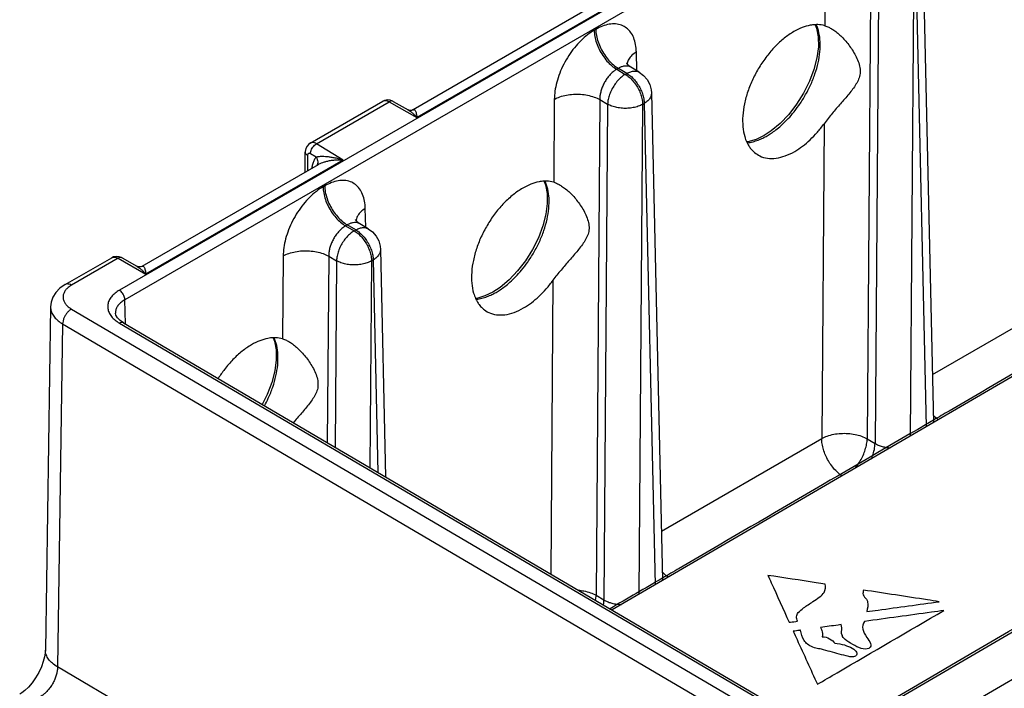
# Model space of a CAD drawing. Header units: inches. Extents: x 0 to 34, y 0 to 22.
# Tile 15 of 94: x 4.3 to 6.7, y 14.2 to 15.8. Entities that reach past the tile are written whole.
import ezdxf

# ---------------------------------------------------------------- set-up
doc = ezdxf.new("R2010")
doc.units = ezdxf.units.IN
doc.header["$LTSCALE"] = 1.87
doc.header["$MEASUREMENT"] = 0
doc.layers.get('0').update_dxf_attribs({"linetype": 'CONTINUOUS'})
doc.layers.add('DATUMCURVES', color=7, linetype='CONTINUOUS')

msp = doc.modelspace()

# ---------------------------------------------------------------- linework, layer by layer
at = {"color": 7, "linetype": 'CONTINUOUS'}
for p, q in [((9.7938, 18.1764), (4.568, 15.1591)), ((9.8072, 18.1533), (4.5814, 15.136)), ((9.8117, 16.744), (5.7633, 14.3836)), ((6.2922, 14.0729), (10.3473, 16.4372)), ((6.3904, 14.0152), (10.3465, 16.3218)), ((6.5164, 16.0171), (6.5432, 14.8383)), ((6.2807, 16.0016), (6.2792, 15.8005)), ((6.3909, 16.001), (6.382, 14.7987)), ((6.41, 15.9898), (6.4011, 14.7875)), ((6.4949, 15.9894), (6.4861, 14.805)), ((6.4988, 15.9917), (6.5253, 14.8279)), ((5.7075, 15.843), (5.2804, 15.5963)), ((5.7689, 15.8542), (5.2899, 15.5776)), ((5.7237, 15.7917), (5.7198, 15.7894)), ((5.8231, 15.6913), (5.8221, 15.7368)), ((5.7784, 15.697), (5.7744, 15.6948)), ((5.7744, 15.6948), (5.7952, 15.6825)), ((5.7992, 15.6848), (5.7784, 15.697)), ((5.8089, 15.6997), (5.8089, 15.6997)), ((5.8292, 15.6878), (5.8089, 15.6997)), ((5.7952, 15.6825), (5.7992, 15.6848)), ((5.623, 15.6219), (5.6215, 15.4208)), ((5.7333, 15.6214), (5.7244, 14.419)), ((5.7333, 15.6214), (5.7524, 15.6101)), ((5.8588, 15.6374), (5.8857, 14.455)), ((5.0309, 15.5158), (5.2071, 15.6175)), ((5.046, 15.5142), (5.2223, 15.616)), ((5.2223, 15.616), (5.2899, 15.5776)), ((5.2321, 15.6171), (5.2682, 15.5966)), ((5.7524, 15.6101), (5.7435, 14.4078)), ((5.8373, 15.6097), (5.8284, 14.4216)), ((5.8373, 15.6097), (5.8412, 15.612)), ((5.8412, 15.612), (5.8678, 14.4445)), ((6.2774, 15.5627), (6.2717, 14.7993)), ((5.1112, 15.4745), (5.046, 15.5142)), ((5.0189, 15.4453), (5.0189, 15.4939)), ((5.0245, 15.4859), (5.0245, 15.4486)), ((5.0452, 15.4815), (5.0315, 15.4899)), ((5.0499, 15.4633), (4.6228, 15.2166)), ((5.1112, 15.4745), (4.6323, 15.198)), ((5.0661, 15.412), (5.0622, 15.4097)), ((5.1655, 15.3116), (5.1645, 15.3572)), ((5.1208, 15.3173), (5.1168, 15.3151)), ((5.1168, 15.3151), (5.1376, 15.3028)), ((5.1416, 15.3051), (5.1208, 15.3173)), ((5.1513, 15.32), (5.1513, 15.32)), ((5.1716, 15.3081), (5.1513, 15.32)), ((5.1376, 15.3028), (5.1416, 15.3051)), ((4.5745, 15.2374), (4.5676, 15.2402)), ((4.9654, 15.2422), (4.9639, 15.0411)), ((5.0757, 15.2417), (5.0724, 14.7895)), ((5.0757, 15.2417), (5.0948, 15.2304)), ((5.2012, 15.2577), (5.2137, 14.7064)), ((4.4366, 15.1727), (4.5495, 15.2378)), ((4.5647, 15.2363), (4.4518, 15.1711)), ((4.5647, 15.2363), (4.6323, 15.198)), ((4.5745, 15.2374), (4.6106, 15.2169)), ((5.0948, 15.2304), (5.0915, 14.7782)), ((5.1797, 15.23), (5.1759, 14.7286)), ((5.1797, 15.23), (5.1836, 15.2323)), ((5.1836, 15.2323), (5.1953, 14.7172)), ((5.6198, 15.183), (5.6145, 14.471)), ((6.5406, 14.9545), (6.9293, 15.179)), ((4.5827, 15.0771), (4.5814, 15.136)), ((4.4011, 15.1188), (4.3886, 14.2862)), ((4.4518, 15.1134), (6.7629, 13.7557)), ((4.5585, 15.1035), (4.5585, 15.1035)), ((4.4304, 15.0772), (4.4179, 14.2453)), ((4.4304, 15.0772), (6.7415, 13.7195)), ((4.568, 15.0792), (6.7051, 13.8237)), ((4.5776, 15.0801), (4.5699, 15.0854)), ((4.5776, 15.0801), (6.7146, 13.8247)), ((5.883, 14.5748), (6.2717, 14.7993)), ((6.382, 14.7987), (6.4011, 14.7875)), ((5.7244, 14.419), (5.7435, 14.4078)), ((6.7165, 12.895), (4.4179, 14.2453))]:
    msp.add_line(p, q, dxfattribs=at)
for points in [[(6.2559, 15.8026), (6.2593, 15.7945), (6.2632, 15.7734), (6.2635, 15.7494), (6.26, 15.7228), (6.2528, 15.6946), (6.242, 15.6658), (6.2279, 15.6373), (6.2109, 15.6102), (6.1917, 15.5854), (6.1709, 15.5636), (6.1493, 15.5455), (6.1319, 15.5342)], [(5.8089, 15.6997), (5.8039, 15.7033), (5.8004, 15.7072), (5.7987, 15.7099), (5.7985, 15.7104)], [(5.8292, 15.6878), (5.8396, 15.68), (5.8483, 15.67), (5.8546, 15.6582), (5.8581, 15.6452), (5.8588, 15.6374)], [(5.2321, 15.6171), (5.2252, 15.6199), (5.2181, 15.6207), (5.2113, 15.6194), (5.2071, 15.6175)], [(5.2804, 15.5963), (5.2799, 15.5961), (5.2774, 15.5952), (5.2736, 15.595), (5.2698, 15.5959), (5.2682, 15.5966)], [(6.1319, 15.5342), (6.1125, 15.5247), (6.0928, 15.5188), (6.0903, 15.5187)], [(5.0309, 15.5158), (5.0276, 15.5135), (5.0233, 15.5087), (5.0203, 15.5027), (5.0189, 15.4957), (5.0189, 15.4939)], [(5.5983, 15.4229), (5.6017, 15.4148), (5.6056, 15.3937), (5.6059, 15.3697), (5.6024, 15.3431), (5.5952, 15.3149), (5.5844, 15.2861), (5.5703, 15.2576), (5.5533, 15.2305), (5.5341, 15.2057), (5.5133, 15.1839), (5.4916, 15.1658), (5.4743, 15.1545)], [(5.1513, 15.32), (5.1463, 15.3236), (5.1428, 15.3275), (5.1411, 15.3302), (5.1409, 15.3307)], [(5.1716, 15.3081), (5.182, 15.3003), (5.1907, 15.2903), (5.197, 15.2785), (5.2005, 15.2655), (5.2012, 15.2577)], [(4.5676, 15.2402), (4.5604, 15.241), (4.5537, 15.2397), (4.5495, 15.2378)], [(4.6228, 15.2166), (4.6223, 15.2164), (4.6198, 15.2155), (4.616, 15.2153), (4.6122, 15.2162), (4.6106, 15.2169)], [(4.4366, 15.1727), (4.4238, 15.1637), (4.4137, 15.1532), (4.4066, 15.1419), (4.4024, 15.1298), (4.4011, 15.1188)], [(5.4743, 15.1545), (5.4549, 15.145), (5.4351, 15.1391), (5.4327, 15.139)], [(4.5699, 15.0854), (4.5634, 15.0918), (4.5597, 15.0981), (4.5585, 15.1035)], [(4.9407, 15.0432), (4.9441, 15.0351), (4.948, 15.014), (4.9483, 14.99), (4.9448, 14.9634), (4.9376, 14.9352), (4.9268, 14.9064), (4.9147, 14.8821)], [(4.3886, 14.2862), (4.3882, 14.2795), (4.3866, 14.2699), (4.3834, 14.2583), (4.3787, 14.2453), (4.3723, 14.2319), (4.3646, 14.2188), (4.3561, 14.2068), (4.3473, 14.1964), (4.3388, 14.1881), (4.3315, 14.1823), (4.3262, 14.1788)]]:
    msp.add_lwpolyline(points, dxfattribs=at)
for points, knots in [([(5.7198, 15.7894), (5.7141, 15.7862), (5.7027, 15.7784), (5.6867, 15.7642), (5.6715, 15.7473), (5.6576, 15.7281), (5.6456, 15.7073), (5.6358, 15.6856), (5.6287, 15.6638), (5.6242, 15.6425), (5.6231, 15.6286), (5.623, 15.6219)], [0, 0, 0, 0, 0.097953, 0.204852, 0.318875, 0.437448, 0.557684, 0.676761, 0.791845, 0.900244, 1, 1, 1, 1]), ([(5.7198, 15.7894), (5.7198, 15.7845), (5.7209, 15.7741), (5.7251, 15.7586), (5.7316, 15.743), (5.7401, 15.7282), (5.7503, 15.7148), (5.7617, 15.7034), (5.7702, 15.6973), (5.7744, 15.6948)], [0, 0, 0, 0, 0.131483, 0.27408, 0.423864, 0.576128, 0.725913, 0.868514, 1, 1, 1, 1]), ([(5.8221, 15.7368), (5.822, 15.7429), (5.8209, 15.7545), (5.8164, 15.7708), (5.8089, 15.7847), (5.7987, 15.7954), (5.786, 15.8025), (5.7714, 15.8055), (5.7557, 15.8045), (5.7394, 15.7999), (5.7289, 15.7947), (5.7237, 15.7917)], [0, 0, 0, 0, 0.126176, 0.242918, 0.350383, 0.450816, 0.54869, 0.649374, 0.757125, 0.874008, 1, 1, 1, 1]), ([(5.7237, 15.7917), (5.7237, 15.7867), (5.7249, 15.7764), (5.729, 15.7608), (5.7355, 15.7453), (5.7441, 15.7304), (5.7543, 15.717), (5.7657, 15.7057), (5.7741, 15.6995), (5.7784, 15.697)], [0, 0, 0, 0, 0.131482, 0.274078, 0.423862, 0.576126, 0.725912, 0.868513, 1, 1, 1, 1]), ([(6.1393, 15.5335), (6.1427, 15.5355), (6.15, 15.54), (6.1613, 15.5482), (6.1739, 15.5586), (6.1875, 15.5717), (6.202, 15.5878), (6.2169, 15.6075), (6.2316, 15.6304), (6.2449, 15.656), (6.2557, 15.683), (6.2634, 15.7101), (6.2677, 15.7364), (6.2685, 15.761), (6.2656, 15.7832), (6.2612, 15.7968), (6.2583, 15.8028)], [0, 0, 0, 0, 0.037582, 0.081475, 0.132718, 0.192274, 0.260949, 0.339316, 0.426819, 0.51994, 0.613277, 0.703089, 0.787566, 0.865567, 0.936636, 1, 1, 1, 1]), ([(6.2559, 15.803), (6.2518, 15.8028), (6.2409, 15.8014), (6.2232, 15.7961), (6.2104, 15.7898), (6.204, 15.7861)], [0, 0, 0, 0, 0.225718, 0.595701, 1, 1, 1, 1]), ([(6.2792, 15.8005), (6.2736, 15.8021), (6.2658, 15.8032), (6.2579, 15.8031), (6.2559, 15.803)], [0, 0, 0, 0, 0.736901, 1, 1, 1, 1]), ([(6.2965, 15.7925), (6.2971, 15.7921), (6.3011, 15.7896), (6.3085, 15.7842), (6.3183, 15.7756), (6.328, 15.7655), (6.3374, 15.7542), (6.3461, 15.7417), (6.354, 15.7283), (6.3605, 15.714), (6.3648, 15.6994), (6.3655, 15.6846), (6.3617, 15.6708), (6.355, 15.6582), (6.3467, 15.6463), (6.3373, 15.6346), (6.3274, 15.6229), (6.3172, 15.6112), (6.307, 15.5995), (6.2969, 15.5876), (6.2869, 15.5755), (6.2805, 15.567), (6.2774, 15.5627)], [0, 0, 0, 0, 0.007425, 0.050094, 0.09615, 0.145587, 0.19765, 0.251306, 0.306449, 0.36214, 0.416118, 0.467083, 0.51601, 0.565791, 0.617084, 0.669631, 0.723899, 0.77888, 0.833615, 0.888312, 0.943622, 1, 1, 1, 1]), ([(6.2792, 15.8005), (6.2824, 15.7996), (6.2884, 15.7972), (6.2939, 15.7941), (6.2965, 15.7925)], [0, 0, 0, 0, 0.527796, 1, 1, 1, 1]), ([(6.204, 15.7861), (6.1959, 15.7815), (6.18, 15.7704), (6.158, 15.7502), (6.1376, 15.7264), (6.1194, 15.6997), (6.104, 15.6711), (6.092, 15.6415), (6.0838, 15.6118), (6.0796, 15.5831), (6.0796, 15.5562), (6.0834, 15.5347), (6.0878, 15.5226), (6.0898, 15.5184)], [0, 0, 0, 0, 0.089389, 0.185612, 0.286666, 0.390976, 0.495549, 0.598864, 0.697777, 0.791304, 0.877066, 0.95523, 1, 1, 1, 1]), ([(5.8221, 15.7368), (5.8182, 15.7345), (5.8113, 15.7295), (5.8034, 15.7201), (5.8003, 15.7127), (5.7996, 15.7088), (5.7996, 15.7084)], [0, 0, 0, 0, 0.363404, 0.683971, 0.970466, 1, 1, 1, 1]), ([(5.7744, 15.6948), (5.772, 15.6933), (5.767, 15.6899), (5.7601, 15.6837), (5.7536, 15.6763), (5.7476, 15.6679), (5.7425, 15.6588), (5.7384, 15.6493), (5.7354, 15.6397), (5.7337, 15.6304), (5.7333, 15.6243), (5.7333, 15.6214)], [0, 0, 0, 0, 0.097843, 0.204372, 0.318, 0.43623, 0.556248, 0.675297, 0.790588, 0.899459, 1, 1, 1, 1]), ([(5.8089, 15.6997), (5.8079, 15.7003), (5.8048, 15.7018), (5.7993, 15.7029), (5.7924, 15.7026), (5.7852, 15.7006), (5.7807, 15.6983), (5.7784, 15.697)], [0, 0, 0, 0, 0.11311, 0.312664, 0.524813, 0.753714, 1, 1, 1, 1]), ([(5.7952, 15.6825), (5.7919, 15.6806), (5.7855, 15.676), (5.7766, 15.6674), (5.7687, 15.6571), (5.762, 15.6458), (5.7568, 15.6339), (5.7535, 15.6219), (5.7525, 15.614), (5.7524, 15.6101)], [0, 0, 0, 0, 0.130503, 0.272948, 0.42276, 0.575247, 0.725336, 0.868259, 1, 1, 1, 1]), ([(5.7952, 15.6825), (5.7985, 15.6806), (5.805, 15.6759), (5.8138, 15.6671), (5.8216, 15.6568), (5.8282, 15.6454), (5.8332, 15.6335), (5.8364, 15.6215), (5.8372, 15.6135), (5.8373, 15.6097)], [0, 0, 0, 0, 0.131487, 0.274088, 0.423874, 0.576138, 0.725922, 0.868518, 1, 1, 1, 1]), ([(5.7992, 15.6848), (5.8021, 15.6865), (5.808, 15.6893), (5.817, 15.691), (5.8242, 15.6902), (5.8279, 15.6885), (5.8292, 15.6878)], [0, 0, 0, 0, 0.324767, 0.610398, 0.864912, 1, 1, 1, 1]), ([(5.7992, 15.6848), (5.8024, 15.6829), (5.8089, 15.6782), (5.8177, 15.6695), (5.8255, 15.6591), (5.8321, 15.6477), (5.8371, 15.6357), (5.8403, 15.6238), (5.8412, 15.6158), (5.8412, 15.612)], [0, 0, 0, 0, 0.130872, 0.273504, 0.423346, 0.57574, 0.725662, 0.868398, 1, 1, 1, 1]), ([(5.623, 15.6219), (5.6274, 15.6243), (5.637, 15.6285), (5.6526, 15.6326), (5.6695, 15.6346), (5.6868, 15.6345), (5.7037, 15.6323), (5.7194, 15.6281), (5.729, 15.6238), (5.7333, 15.6214)], [0, 0, 0, 0, 0.130632, 0.273029, 0.423076, 0.575831, 0.726078, 0.868853, 1, 1, 1, 1]), ([(5.8588, 15.6374), (5.8588, 15.6359), (5.8584, 15.6317), (5.8556, 15.6248), (5.8496, 15.6176), (5.8442, 15.6138), (5.8412, 15.612)], [0, 0, 0, 0, 0.135598, 0.390781, 0.676314, 1, 1, 1, 1]), ([(5.2071, 15.6175), (5.2077, 15.6179), (5.2096, 15.6187), (5.2132, 15.6192), (5.2178, 15.6183), (5.2208, 15.6169), (5.2223, 15.616)], [0, 0, 0, 0, 0.126899, 0.384315, 0.67285, 1, 1, 1, 1]), ([(5.2321, 15.6171), (5.2316, 15.6174), (5.2298, 15.6181), (5.2263, 15.618), (5.2237, 15.6168), (5.2223, 15.616)], [0, 0, 0, 0, 0.167638, 0.545431, 1, 1, 1, 1]), ([(5.2682, 15.5966), (5.2684, 15.5965), (5.2701, 15.5955), (5.2736, 15.5932), (5.2786, 15.5891), (5.2842, 15.5839), (5.2879, 15.5799), (5.2899, 15.5776)], [0, 0, 0, 0, 0.015534, 0.207308, 0.430815, 0.692743, 1, 1, 1, 1]), ([(5.2804, 15.5963), (5.2809, 15.5966), (5.2819, 15.5971), (5.2837, 15.597), (5.2853, 15.5955), (5.2866, 15.593), (5.2878, 15.5892), (5.2889, 15.584), (5.2895, 15.5799), (5.2899, 15.5776)], [0, 0, 0, 0, 0.070038, 0.138317, 0.21697, 0.329163, 0.489427, 0.709272, 1, 1, 1, 1]), ([(5.8373, 15.6097), (5.8339, 15.6078), (5.8265, 15.6046), (5.8145, 15.6015), (5.8015, 15.5999), (5.7882, 15.6), (5.7752, 15.6017), (5.7632, 15.605), (5.7558, 15.6082), (5.7524, 15.6101)], [0, 0, 0, 0, 0.130632, 0.273029, 0.423076, 0.575831, 0.726078, 0.868853, 1, 1, 1, 1]), ([(6.2062, 15.4956), (6.2127, 15.4994), (6.2258, 15.5081), (6.2441, 15.5238), (6.2616, 15.5421), (6.2723, 15.5556), (6.2774, 15.5627)], [0, 0, 0, 0, 0.230815, 0.476355, 0.733761, 1, 1, 1, 1]), ([(6.0912, 15.5166), (6.0913, 15.5166), (6.0959, 15.5171), (6.1049, 15.5188), (6.1175, 15.5228), (6.1289, 15.5278), (6.136, 15.5316), (6.1393, 15.5335)], [0, 0, 0, 0, 0.003372, 0.273577, 0.530998, 0.77359, 1, 1, 1, 1]), ([(5.046, 15.5142), (5.0445, 15.5151), (5.0416, 15.5165), (5.037, 15.5174), (5.0334, 15.517), (5.0315, 15.5161), (5.0309, 15.5158)], [0, 0, 0, 0, 0.327947, 0.616324, 0.873033, 1, 1, 1, 1]), ([(5.0315, 15.4899), (5.0315, 15.4917), (5.0321, 15.4955), (5.0342, 15.5011), (5.0373, 15.5064), (5.0413, 15.5109), (5.0444, 15.5133), (5.046, 15.5142)], [0, 0, 0, 0, 0.186188, 0.391885, 0.60498, 0.811803, 1, 1, 1, 1]), ([(6.0898, 15.5184), (6.0909, 15.516), (6.0935, 15.511), (6.0966, 15.5062), (6.0984, 15.5038)], [0, 0, 0, 0, 0.467004, 1, 1, 1, 1]), ([(6.0984, 15.5038), (6.1007, 15.5009), (6.1065, 15.4943), (6.1136, 15.4891), (6.118, 15.4866)], [0, 0, 0, 0, 0.42195, 1, 1, 1, 1]), ([(5.0245, 15.4859), (5.0232, 15.4867), (5.0209, 15.4885), (5.0191, 15.4915), (5.0189, 15.4934), (5.0189, 15.4939)], [0, 0, 0, 0, 0.45295, 0.834172, 1, 1, 1, 1]), ([(5.0315, 15.4899), (5.031, 15.4902), (5.03, 15.4907), (5.0285, 15.491), (5.0271, 15.4908), (5.0259, 15.4902), (5.0251, 15.489), (5.0246, 15.4876), (5.0245, 15.4865), (5.0245, 15.4859)], [0, 0, 0, 0, 0.165135, 0.309837, 0.43824, 0.560503, 0.689365, 0.834531, 1, 1, 1, 1]), ([(5.0452, 15.4815), (5.0434, 15.4794), (5.0401, 15.4746), (5.0368, 15.4663), (5.0353, 15.4594), (5.0349, 15.4555), (5.0348, 15.4546)], [0, 0, 0, 0, 0.286223, 0.592165, 0.910148, 1, 1, 1, 1]), ([(5.1112, 15.4745), (5.1074, 15.4757), (5.1, 15.4777), (5.0895, 15.48), (5.0801, 15.4816), (5.0718, 15.4826), (5.0645, 15.483), (5.0583, 15.4831), (5.0531, 15.4828), (5.0488, 15.4823), (5.0463, 15.4818), (5.0452, 15.4815)], [0, 0, 0, 0, 0.181173, 0.341645, 0.482981, 0.607006, 0.715213, 0.808075, 0.885874, 0.949591, 1, 1, 1, 1]), ([(5.0452, 15.4815), (5.0464, 15.4799), (5.0483, 15.4764), (5.0495, 15.4708), (5.049, 15.4655), (5.0475, 15.4625), (5.0466, 15.4613)], [0, 0, 0, 0, 0.278334, 0.54172, 0.788328, 1, 1, 1, 1]), ([(6.118, 15.4866), (6.1191, 15.4859), (6.1261, 15.4823), (6.1404, 15.4782), (6.1617, 15.4785), (6.1842, 15.4843), (6.1988, 15.4913), (6.2062, 15.4956)], [0, 0, 0, 0, 0.042209, 0.25199, 0.476436, 0.724882, 1, 1, 1, 1]), ([(5.1112, 15.4745), (5.107, 15.4747), (5.0989, 15.4749), (5.0875, 15.4741), (5.0774, 15.4726), (5.0686, 15.4707), (5.061, 15.4683), (5.0549, 15.4659), (5.0513, 15.4641), (5.0499, 15.4632)], [0, 0, 0, 0, 0.201723, 0.38252, 0.543439, 0.685979, 0.811384, 0.919797, 1, 1, 1, 1]), ([(5.0622, 15.4097), (5.0565, 15.4065), (5.0451, 15.3987), (5.0291, 15.3845), (5.0139, 15.3676), (5, 15.3484), (4.988, 15.3276), (4.9782, 15.3059), (4.9711, 15.2841), (4.9666, 15.2628), (4.9655, 15.2489), (4.9654, 15.2422)], [0, 0, 0, 0, 0.097953, 0.204852, 0.318875, 0.437448, 0.557684, 0.676761, 0.791845, 0.900244, 1, 1, 1, 1]), ([(5.0622, 15.4097), (5.0622, 15.4048), (5.0633, 15.3944), (5.0674, 15.3789), (5.074, 15.3633), (5.0825, 15.3485), (5.0927, 15.3351), (5.1041, 15.3237), (5.1125, 15.3176), (5.1168, 15.3151)], [0, 0, 0, 0, 0.131483, 0.27408, 0.423864, 0.576128, 0.725913, 0.868514, 1, 1, 1, 1]), ([(5.1645, 15.3572), (5.1644, 15.3632), (5.1633, 15.3748), (5.1588, 15.3911), (5.1513, 15.405), (5.1411, 15.4157), (5.1284, 15.4228), (5.1138, 15.4258), (5.0981, 15.4248), (5.0818, 15.4202), (5.0713, 15.415), (5.0661, 15.412)], [0, 0, 0, 0, 0.126176, 0.242918, 0.350383, 0.450816, 0.54869, 0.649374, 0.757125, 0.874008, 1, 1, 1, 1]), ([(5.0661, 15.412), (5.0661, 15.407), (5.0672, 15.3967), (5.0714, 15.3811), (5.0779, 15.3656), (5.0865, 15.3508), (5.0967, 15.3373), (5.1081, 15.326), (5.1165, 15.3198), (5.1208, 15.3173)], [0, 0, 0, 0, 0.131482, 0.274078, 0.423862, 0.576126, 0.725912, 0.868513, 1, 1, 1, 1]), ([(5.5464, 15.4064), (5.5383, 15.4018), (5.5224, 15.3907), (5.5004, 15.3706), (5.4799, 15.3467), (5.4618, 15.32), (5.4464, 15.2914), (5.4344, 15.2618), (5.4262, 15.2321), (5.422, 15.2034), (5.422, 15.1765), (5.4258, 15.155), (5.4302, 15.1429), (5.4322, 15.1387)], [0, 0, 0, 0, 0.089389, 0.185612, 0.286666, 0.390976, 0.495549, 0.598864, 0.697777, 0.791304, 0.877066, 0.95523, 1, 1, 1, 1]), ([(5.4817, 15.1538), (5.4851, 15.1558), (5.4924, 15.1603), (5.5037, 15.1685), (5.5162, 15.1789), (5.5299, 15.192), (5.5444, 15.2081), (5.5593, 15.2278), (5.574, 15.2507), (5.5873, 15.2763), (5.5981, 15.3033), (5.6058, 15.3304), (5.6101, 15.3567), (5.6109, 15.3813), (5.608, 15.4035), (5.6036, 15.4171), (5.6007, 15.4231)], [0, 0, 0, 0, 0.037582, 0.081475, 0.132718, 0.192274, 0.260949, 0.339316, 0.426819, 0.51994, 0.613277, 0.703089, 0.787566, 0.865567, 0.936636, 1, 1, 1, 1]), ([(5.5983, 15.4233), (5.5941, 15.4231), (5.5833, 15.4218), (5.5656, 15.4164), (5.5528, 15.4101), (5.5464, 15.4064)], [0, 0, 0, 0, 0.225718, 0.595701, 1, 1, 1, 1]), ([(5.6215, 15.4208), (5.616, 15.4224), (5.6082, 15.4235), (5.6003, 15.4234), (5.5983, 15.4233)], [0, 0, 0, 0, 0.736901, 1, 1, 1, 1]), ([(5.6389, 15.4128), (5.6395, 15.4124), (5.6435, 15.4099), (5.6509, 15.4045), (5.6607, 15.3959), (5.6704, 15.3858), (5.6797, 15.3745), (5.6885, 15.362), (5.6964, 15.3486), (5.7029, 15.3344), (5.7072, 15.3197), (5.7079, 15.3049), (5.7041, 15.2911), (5.6974, 15.2785), (5.689, 15.2666), (5.6797, 15.2549), (5.6698, 15.2432), (5.6596, 15.2315), (5.6494, 15.2198), (5.6393, 15.2079), (5.6293, 15.1958), (5.6229, 15.1874), (5.6198, 15.183)], [0, 0, 0, 0, 0.007425, 0.050094, 0.09615, 0.145587, 0.19765, 0.251306, 0.306449, 0.36214, 0.416118, 0.467083, 0.51601, 0.565791, 0.617084, 0.669631, 0.723899, 0.77888, 0.833615, 0.888312, 0.943622, 1, 1, 1, 1]), ([(5.6215, 15.4208), (5.6248, 15.4199), (5.6307, 15.4175), (5.6363, 15.4144), (5.6389, 15.4128)], [0, 0, 0, 0, 0.527796, 1, 1, 1, 1]), ([(5.1645, 15.3572), (5.1606, 15.3548), (5.1537, 15.3498), (5.1458, 15.3404), (5.1427, 15.333), (5.142, 15.3291), (5.142, 15.3287)], [0, 0, 0, 0, 0.363404, 0.683971, 0.970466, 1, 1, 1, 1]), ([(5.1168, 15.3151), (5.1144, 15.3136), (5.1094, 15.3102), (5.1025, 15.304), (5.096, 15.2966), (5.09, 15.2882), (5.0849, 15.2791), (5.0808, 15.2696), (5.0778, 15.26), (5.0761, 15.2507), (5.0757, 15.2446), (5.0757, 15.2417)], [0, 0, 0, 0, 0.097843, 0.204372, 0.318, 0.43623, 0.556248, 0.675297, 0.790588, 0.899459, 1, 1, 1, 1]), ([(5.1513, 15.32), (5.1502, 15.3206), (5.1472, 15.3221), (5.1417, 15.3232), (5.1348, 15.3229), (5.1276, 15.3209), (5.1231, 15.3186), (5.1208, 15.3173)], [0, 0, 0, 0, 0.11311, 0.312664, 0.524813, 0.753714, 1, 1, 1, 1]), ([(5.1416, 15.3051), (5.1445, 15.3068), (5.1504, 15.3096), (5.1594, 15.3114), (5.1666, 15.3105), (5.1703, 15.3088), (5.1716, 15.3081)], [0, 0, 0, 0, 0.324767, 0.610398, 0.864912, 1, 1, 1, 1]), ([(5.1376, 15.3028), (5.1343, 15.301), (5.1278, 15.2963), (5.119, 15.2877), (5.1111, 15.2774), (5.1044, 15.2661), (5.0992, 15.2542), (5.0959, 15.2422), (5.0949, 15.2343), (5.0948, 15.2304)], [0, 0, 0, 0, 0.130503, 0.272948, 0.42276, 0.575247, 0.725336, 0.868259, 1, 1, 1, 1]), ([(5.1376, 15.3028), (5.1409, 15.3009), (5.1474, 15.2962), (5.1562, 15.2875), (5.164, 15.2771), (5.1706, 15.2657), (5.1756, 15.2538), (5.1788, 15.2418), (5.1796, 15.2338), (5.1797, 15.23)], [0, 0, 0, 0, 0.131487, 0.274088, 0.423874, 0.576138, 0.725922, 0.868518, 1, 1, 1, 1]), ([(5.1416, 15.3051), (5.1448, 15.3032), (5.1513, 15.2985), (5.1601, 15.2898), (5.1679, 15.2794), (5.1745, 15.268), (5.1795, 15.2561), (5.1827, 15.2441), (5.1836, 15.2361), (5.1836, 15.2323)], [0, 0, 0, 0, 0.130872, 0.273504, 0.423346, 0.57574, 0.725662, 0.868398, 1, 1, 1, 1]), ([(4.5495, 15.2378), (4.5501, 15.2382), (4.552, 15.239), (4.5556, 15.2395), (4.5602, 15.2386), (4.5632, 15.2372), (4.5647, 15.2363)], [0, 0, 0, 0, 0.126945, 0.384457, 0.672819, 1, 1, 1, 1]), ([(4.5745, 15.2374), (4.574, 15.2377), (4.5722, 15.2384), (4.5687, 15.2383), (4.5661, 15.2371), (4.5647, 15.2363)], [0, 0, 0, 0, 0.167738, 0.545486, 1, 1, 1, 1]), ([(4.9654, 15.2422), (4.9698, 15.2446), (4.9794, 15.2488), (4.995, 15.2529), (5.0119, 15.2549), (5.0292, 15.2548), (5.0461, 15.2526), (5.0618, 15.2484), (5.0714, 15.2441), (5.0757, 15.2417)], [0, 0, 0, 0, 0.130632, 0.273029, 0.423076, 0.575831, 0.726078, 0.868853, 1, 1, 1, 1]), ([(5.2012, 15.2577), (5.2012, 15.2562), (5.2008, 15.252), (5.198, 15.2451), (5.1919, 15.2379), (5.1866, 15.2341), (5.1836, 15.2323)], [0, 0, 0, 0, 0.135598, 0.390781, 0.676314, 1, 1, 1, 1]), ([(4.6106, 15.2169), (4.6108, 15.2168), (4.6125, 15.2158), (4.6159, 15.2135), (4.621, 15.2094), (4.6266, 15.2042), (4.6303, 15.2002), (4.6323, 15.198)], [0, 0, 0, 0, 0.015534, 0.207308, 0.430815, 0.692743, 1, 1, 1, 1]), ([(4.6228, 15.2166), (4.6233, 15.2169), (4.6243, 15.2174), (4.6261, 15.2173), (4.6277, 15.2158), (4.629, 15.2133), (4.6301, 15.2095), (4.6313, 15.2043), (4.6319, 15.2002), (4.6323, 15.198)], [0, 0, 0, 0, 0.070038, 0.138317, 0.21697, 0.329163, 0.489427, 0.709272, 1, 1, 1, 1]), ([(5.1797, 15.23), (5.1763, 15.2281), (5.1689, 15.2249), (5.1569, 15.2218), (5.1439, 15.2202), (5.1306, 15.2203), (5.1176, 15.222), (5.1056, 15.2253), (5.0982, 15.2285), (5.0948, 15.2304)], [0, 0, 0, 0, 0.130632, 0.273029, 0.423076, 0.575831, 0.726078, 0.868853, 1, 1, 1, 1]), ([(4.4518, 15.1711), (4.4501, 15.1721), (4.4466, 15.1737), (4.4413, 15.1744), (4.438, 15.1735), (4.4366, 15.1727), (4.4366, 15.1727)], [0, 0, 0, 0, 0.378526, 0.70443, 0.99522, 1, 1, 1, 1]), ([(4.4518, 15.1711), (4.4491, 15.1695), (4.4464, 15.1677), (4.4439, 15.1656), (4.4438, 15.1655)], [0, 0, 0, 0, 0.974662, 1, 1, 1, 1]), ([(5.5486, 15.1159), (5.5551, 15.1197), (5.5682, 15.1284), (5.5865, 15.1441), (5.604, 15.1624), (5.6147, 15.1759), (5.6198, 15.183)], [0, 0, 0, 0, 0.230815, 0.476355, 0.733761, 1, 1, 1, 1]), ([(4.4438, 15.1655), (4.4416, 15.1637), (4.4378, 15.1599), (4.4335, 15.1532), (4.4312, 15.146), (4.4312, 15.1387), (4.4335, 15.1315), (4.4378, 15.1247), (4.444, 15.1185), (4.4491, 15.115), (4.4518, 15.1134)], [0, 0, 0, 0, 0.130955, 0.253528, 0.367437, 0.478322, 0.592573, 0.715714, 0.851194, 1, 1, 1, 1]), ([(4.568, 15.1591), (4.5643, 15.1569), (4.5574, 15.1522), (4.5487, 15.1438), (4.5426, 15.1344), (4.5395, 15.1244), (4.5395, 15.1142), (4.5427, 15.1041), (4.5487, 15.0947), (4.5574, 15.0862), (4.5643, 15.0814), (4.568, 15.0792)], [0, 0, 0, 0, 0.126711, 0.244328, 0.351803, 0.451065, 0.547081, 0.64666, 0.754654, 0.872827, 1, 1, 1, 1]), ([(4.5814, 15.136), (4.5814, 15.1377), (4.5808, 15.1414), (4.5789, 15.1466), (4.576, 15.1516), (4.5724, 15.1559), (4.5695, 15.1582), (4.568, 15.1591)], [0, 0, 0, 0, 0.187335, 0.393523, 0.606455, 0.812651, 1, 1, 1, 1]), ([(5.4336, 15.1369), (5.4337, 15.1369), (5.4383, 15.1374), (5.4473, 15.1391), (5.4599, 15.1431), (5.4713, 15.1481), (5.4784, 15.1519), (5.4817, 15.1538)], [0, 0, 0, 0, 0.003372, 0.273577, 0.530998, 0.77359, 1, 1, 1, 1]), ([(4.5814, 15.136), (4.5784, 15.1343), (4.5728, 15.1305), (4.5658, 15.1238), (4.5609, 15.1162), (4.5588, 15.1093), (4.5585, 15.105), (4.5585, 15.1035)], [0, 0, 0, 0, 0.250849, 0.482981, 0.695096, 0.89113, 1, 1, 1, 1]), ([(5.4322, 15.1387), (5.4333, 15.1363), (5.4359, 15.1313), (5.439, 15.1266), (5.4408, 15.1241)], [0, 0, 0, 0, 0.467004, 1, 1, 1, 1]), ([(5.4408, 15.1241), (5.443, 15.1212), (5.4489, 15.1146), (5.456, 15.1094), (5.4604, 15.1069)], [0, 0, 0, 0, 0.42195, 1, 1, 1, 1]), ([(4.4011, 15.1188), (4.4011, 15.1169), (4.4015, 15.1116), (4.4042, 15.1028), (4.4104, 15.0932), (4.4193, 15.0844), (4.4265, 15.0795), (4.4304, 15.0772)], [0, 0, 0, 0, 0.104173, 0.29961, 0.510667, 0.743314, 1, 1, 1, 1]), ([(4.4518, 15.1134), (4.4499, 15.1123), (4.4461, 15.1095), (4.4411, 15.1042), (4.4367, 15.0979), (4.4333, 15.0911), (4.4311, 15.0841), (4.4305, 15.0795), (4.4304, 15.0772)], [0, 0, 0, 0, 0.154145, 0.322845, 0.499453, 0.676196, 0.845279, 1, 1, 1, 1]), ([(5.4604, 15.1069), (5.4615, 15.1062), (5.4685, 15.1027), (5.4828, 15.0985), (5.5041, 15.0988), (5.5266, 15.1046), (5.5412, 15.1116), (5.5486, 15.1159)], [0, 0, 0, 0, 0.042209, 0.25199, 0.476436, 0.724882, 1, 1, 1, 1]), ([(4.5776, 15.0801), (4.577, 15.0804), (4.5753, 15.0812), (4.5718, 15.081), (4.5693, 15.0799), (4.568, 15.0792)], [0, 0, 0, 0, 0.183292, 0.555568, 1, 1, 1, 1]), ([(4.8888, 15.0267), (4.8807, 15.0221), (4.8648, 15.011), (4.8428, 14.9909), (4.8236, 14.9685), (4.8125, 14.9525), (4.8077, 14.945)], [0, 0, 0, 0, 0.239929, 0.498204, 0.769444, 1, 1, 1, 1]), ([(4.9407, 15.0436), (4.9365, 15.0434), (4.9256, 15.0421), (4.908, 15.0367), (4.8952, 15.0304), (4.8888, 15.0267)], [0, 0, 0, 0, 0.225718, 0.595701, 1, 1, 1, 1]), ([(4.9202, 14.8788), (4.9234, 14.8847), (4.9308, 14.8995), (4.9405, 14.9236), (4.9482, 14.9507), (4.9525, 14.977), (4.9532, 15.0016), (4.9504, 15.0238), (4.946, 15.0374), (4.9431, 15.0434)], [0, 0, 0, 0, 0.117189, 0.288832, 0.453993, 0.609343, 0.752784, 0.883476, 1, 1, 1, 1]), ([(4.9639, 15.0411), (4.9584, 15.0427), (4.9506, 15.0438), (4.9427, 15.0437), (4.9407, 15.0436)], [0, 0, 0, 0, 0.736901, 1, 1, 1, 1]), ([(4.9639, 15.0411), (4.9672, 15.0402), (4.9731, 15.0378), (4.9787, 15.0347), (4.9813, 15.0331)], [0, 0, 0, 0, 0.527796, 1, 1, 1, 1]), ([(4.9813, 15.0331), (4.9819, 15.0327), (4.9859, 15.0302), (4.9933, 15.0248), (5.0031, 15.0162), (5.0128, 15.0061), (5.0221, 14.9948), (5.0309, 14.9823), (5.0388, 14.9689), (5.0453, 14.9547), (5.0496, 14.94), (5.0503, 14.9252), (5.0465, 14.9114), (5.0398, 14.8988), (5.0314, 14.8869), (5.0221, 14.8752), (5.0122, 14.8635), (5.002, 14.8518), (4.9946, 14.8433), (4.9906, 14.8386), (4.9899, 14.8379)], [0, 0, 0, 0, 0.008799, 0.059368, 0.113951, 0.172541, 0.234243, 0.297834, 0.363186, 0.429187, 0.493159, 0.55356, 0.611545, 0.670543, 0.731333, 0.793608, 0.857923, 0.923084, 0.987952, 1, 1, 1, 1]), ([(6.5544, 14.8448), (6.5532, 14.8457), (6.5491, 14.8489), (6.5453, 14.8523), (6.5427, 14.8549)], [0, 0, 0, 0, 0.307652, 1, 1, 1, 1]), ([(6.2717, 14.7993), (6.276, 14.8017), (6.2856, 14.8058), (6.3013, 14.8099), (6.3182, 14.812), (6.3355, 14.8119), (6.3524, 14.8097), (6.368, 14.8054), (6.3776, 14.8012), (6.382, 14.7987)], [0, 0, 0, 0, 0.130632, 0.273029, 0.423076, 0.575831, 0.726078, 0.868853, 1, 1, 1, 1]), ([(6.3205, 14.7084), (6.3189, 14.7095), (6.3136, 14.7136), (6.3052, 14.7215), (6.2958, 14.7328), (6.2876, 14.7453), (6.2808, 14.7587), (6.2758, 14.7724), (6.2726, 14.7859), (6.2717, 14.7949), (6.2717, 14.7993)], [0, 0, 0, 0, 0.056149, 0.187429, 0.325469, 0.467059, 0.608656, 0.746747, 0.878085, 1, 1, 1, 1]), ([(6.352, 14.7266), (6.3537, 14.7285), (6.3584, 14.7344), (6.3654, 14.7449), (6.3723, 14.7582), (6.3775, 14.7719), (6.3809, 14.7854), (6.3819, 14.7944), (6.382, 14.7987)], [0, 0, 0, 0, 0.095866, 0.285545, 0.475332, 0.660472, 0.836573, 1, 1, 1, 1]), ([(6.3925, 14.7502), (6.3934, 14.7524), (6.3962, 14.7598), (6.3997, 14.7722), (6.401, 14.7825), (6.4011, 14.7875)], [0, 0, 0, 0, 0.191573, 0.612231, 1, 1, 1, 1]), ([(6.4011, 14.7875), (6.4036, 14.7859), (6.4092, 14.7831), (6.4182, 14.7799), (6.4279, 14.7777), (6.4345, 14.777), (6.4377, 14.7768)], [0, 0, 0, 0, 0.231687, 0.482706, 0.746529, 1, 1, 1, 1]), ([(5.8997, 14.463), (5.8974, 14.4646), (5.8923, 14.4684), (5.8876, 14.4726), (5.8851, 14.4752)], [0, 0, 0, 0, 0.436919, 1, 1, 1, 1]), ([(5.6821, 14.4315), (5.6864, 14.431), (5.6961, 14.4296), (5.7104, 14.4257), (5.72, 14.4215), (5.7244, 14.419)], [0, 0, 0, 0, 0.293278, 0.66164, 1, 1, 1, 1]), ([(5.7435, 14.4078), (5.746, 14.4062), (5.7515, 14.4034), (5.7606, 14.4002), (5.7704, 14.398), (5.7791, 14.397), (5.7845, 14.3969), (5.7863, 14.3969)], [0, 0, 0, 0, 0.199413, 0.415465, 0.642538, 0.874262, 1, 1, 1, 1]), ([(4.4179, 14.2453), (4.4136, 14.2478), (4.4056, 14.2533), (4.3961, 14.2632), (4.3901, 14.2741), (4.3886, 14.2821), (4.3886, 14.2861), (4.3886, 14.2862)], [0, 0, 0, 0, 0.288828, 0.54635, 0.776774, 0.990706, 1, 1, 1, 1]), ([(4.4179, 14.2453), (4.4179, 14.2425), (4.4175, 14.2365), (4.4156, 14.2274), (4.4126, 14.2181), (4.4085, 14.2088), (4.4034, 14.1998), (4.3974, 14.1916), (4.3909, 14.1843), (4.3841, 14.1782), (4.3792, 14.1749), (4.3768, 14.1735)], [0, 0, 0, 0, 0.099459, 0.207372, 0.32261, 0.441846, 0.562254, 0.681015, 0.795323, 0.901919, 1, 1, 1, 1])]:
    msp.add_open_spline(points, degree=3, knots=knots, dxfattribs=at)
for points in [[(5.7232, 14.4071), (5.7239, 14.4111), (5.7243, 14.415), (5.7244, 14.419)], [(5.7423, 14.396), (5.743, 14.3999), (5.7434, 14.4038), (5.7435, 14.4078)]]:
    msp.add_open_spline(points, degree=3, dxfattribs=at)
at = {"layer": 'DATUMCURVES', "color": 40, "linetype": 'CONTINUOUS'}
for points in [[(6.2873, 14.0757, 0.5376), (7.6214, 14.8536, -0.5622), (8.9555, 15.6315, -1.662), (10.2896, 16.4093, -2.7619)], [(6.2873, 14.0757, 0.5376), (7.6214, 14.8536, -0.5622), (8.9555, 15.6315, -1.662), (10.2896, 16.4093, -2.7619)], [(7.2006, 15.2274, -1.0795), (6.9939, 15.1069, -0.9091), (6.7873, 14.9864, -0.7387), (6.5806, 14.8659, -0.5683)], [(7.2006, 15.2274, -1.0795), (6.9939, 15.1069, -0.9091), (6.7873, 14.9864, -0.7387), (6.5806, 14.8659, -0.5683)], [(6.5806, 14.8659, -0.5683), (6.5681, 14.8586, -0.558), (6.5556, 14.8513, -0.5477), (6.5431, 14.844, -0.5374)], [(6.5806, 14.8659, -0.5683), (6.5681, 14.8586, -0.558), (6.5556, 14.8513, -0.5477), (6.5431, 14.844, -0.5374)], [(6.5431, 14.844, -0.5374), (6.3375, 14.7241, -0.3679), (6.1318, 14.6042, -0.1984), (5.9262, 14.4843, -0.0288)], [(6.5431, 14.844, -0.5374), (6.3375, 14.7241, -0.3679), (6.1318, 14.6042, -0.1984), (5.9262, 14.4843, -0.0288)], [(5.9262, 14.4843, -0.0288), (5.9126, 14.4764, -0.0177), (5.8991, 14.4685, -0.0065), (5.8856, 14.4607, 0.0046)], [(5.9262, 14.4843, -0.0288), (5.9126, 14.4764, -0.0177), (5.8991, 14.4685, -0.0065), (5.8856, 14.4607, 0.0046)], [(5.8856, 14.4607, 0.0046), (5.8432, 14.4359, 0.0396), (5.8007, 14.4112, 0.0746), (5.7583, 14.3865, 0.1095)], [(5.8856, 14.4607, 0.0046), (5.8432, 14.4359, 0.0396), (5.8007, 14.4112, 0.0746), (5.7583, 14.3865, 0.1095)]]:
    msp.add_open_spline(points, degree=3, dxfattribs=at)
for points, knots in [([(6.28, 14.4461, 0.0208), (6.2728, 14.4472, 0.0194), (6.2265, 14.4543, 0.0099), (6.1801, 14.4614, 0.0004), (6.141, 14.4674, -0.0075)], [0, 0, 0, 0, 0.15625, 1, 1, 1, 1]), ([(6.141, 14.4674, -0.0075), (6.1437, 14.4615, 0.0007), (6.161, 14.4235, 0.0536), (6.1783, 14.3855, 0.1064), (6.1929, 14.3535, 0.151)], [0, 0, 0, 0, 0.15625, 1, 1, 1, 1]), ([(6.28, 14.4461, 0.0208), (6.2728, 14.4472, 0.0194), (6.2265, 14.4543, 0.0099), (6.1801, 14.4614, 0.0004), (6.141, 14.4674, -0.0075)], [0, 0, 0, 0, 0.15625, 1, 1, 1, 1]), ([(6.141, 14.4674, -0.0075), (6.1437, 14.4615, 0.0007), (6.161, 14.4235, 0.0536), (6.1783, 14.3855, 0.1064), (6.1929, 14.3535, 0.151)], [0, 0, 0, 0, 0.15625, 1, 1, 1, 1]), ([(6.2504, 14.4038, 0.0801), (6.2605, 14.4107, 0.0704), (6.2813, 14.4226, 0.0536), (6.281, 14.4394, 0.0301), (6.28, 14.4461, 0.0208)], [0, 0, 0, 0, 0.578169, 1, 1, 1, 1]), ([(6.2504, 14.4038, 0.0801), (6.2605, 14.4107, 0.0704), (6.2813, 14.4226, 0.0536), (6.281, 14.4394, 0.0301), (6.28, 14.4461, 0.0208)], [0, 0, 0, 0, 0.578169, 1, 1, 1, 1]), ([(6.3734, 14.4317, 0.0399), (6.3721, 14.428, 0.045), (6.3701, 14.42, 0.0563), (6.3772, 14.413, 0.0659), (6.3804, 14.4096, 0.0707)], [0, 0, 0, 0, 0.488672, 1, 1, 1, 1]), ([(6.3734, 14.4317, 0.0399), (6.3721, 14.428, 0.045), (6.3701, 14.42, 0.0563), (6.3772, 14.413, 0.0659), (6.3804, 14.4096, 0.0707)], [0, 0, 0, 0, 0.488672, 1, 1, 1, 1]), ([(6.5566, 14.4035, 0.0773), (6.547, 14.405, 0.0753), (6.486, 14.4144, 0.0629), (6.4249, 14.4238, 0.0504), (6.3734, 14.4317, 0.0399)], [0, 0, 0, 0, 0.15625, 1, 1, 1, 1]), ([(6.5566, 14.4035, 0.0773), (6.547, 14.405, 0.0753), (6.486, 14.4144, 0.0629), (6.4249, 14.4238, 0.0504), (6.3734, 14.4317, 0.0399)], [0, 0, 0, 0, 0.15625, 1, 1, 1, 1]), ([(6.2128, 14.3562, 0.1469), (6.2113, 14.3598, 0.142), (6.2091, 14.3669, 0.132), (6.2147, 14.3784, 0.116), (6.2298, 14.3903, 0.0992), (6.2426, 14.3987, 0.0873), (6.2504, 14.4038, 0.0801)], [0, 0, 0, 0, 0.199685, 0.38402, 0.630065, 1, 1, 1, 1]), ([(6.2128, 14.3562, 0.1469), (6.2113, 14.3598, 0.142), (6.2091, 14.3669, 0.132), (6.2147, 14.3784, 0.116), (6.2298, 14.3903, 0.0992), (6.2426, 14.3987, 0.0873), (6.2504, 14.4038, 0.0801)], [0, 0, 0, 0, 0.199685, 0.38402, 0.630065, 1, 1, 1, 1]), ([(6.3804, 14.4096, 0.0707), (6.3817, 14.4074, 0.0737), (6.3853, 14.3973, 0.0877), (6.3827, 14.3871, 0.1021), (6.3808, 14.3793, 0.1129)], [0, 0, 0, 0, 0.227163, 1, 1, 1, 1]), ([(6.3804, 14.4096, 0.0707), (6.3817, 14.4074, 0.0737), (6.3853, 14.3973, 0.0877), (6.3827, 14.3871, 0.1021), (6.3808, 14.3793, 0.1129)], [0, 0, 0, 0, 0.227163, 1, 1, 1, 1]), ([(6.3808, 14.3793, 0.1129), (6.39, 14.3806, 0.111), (6.4486, 14.3887, 0.0992), (6.5071, 14.3967, 0.0873), (6.5566, 14.4035, 0.0773)], [0, 0, 0, 0, 0.15625, 1, 1, 1, 1]), ([(6.3808, 14.3793, 0.1129), (6.39, 14.3806, 0.111), (6.4486, 14.3887, 0.0992), (6.5071, 14.3967, 0.0873), (6.5566, 14.4035, 0.0773)], [0, 0, 0, 0, 0.15625, 1, 1, 1, 1]), ([(6.2613, 14.2032, 0.36), (6.2773, 14.2125, 0.3469), (6.3796, 14.2721, 0.2625), (6.4818, 14.3318, 0.1782), (6.5681, 14.3821, 0.1071)], [0, 0, 0, 0, 0.15625, 1, 1, 1, 1]), ([(6.2613, 14.2032, 0.36), (6.2773, 14.2125, 0.3469), (6.3796, 14.2721, 0.2625), (6.4818, 14.3318, 0.1782), (6.5681, 14.3821, 0.1071)], [0, 0, 0, 0, 0.15625, 1, 1, 1, 1]), ([(6.5681, 14.3821, 0.1071), (6.5581, 14.3807, 0.1091), (6.4939, 14.3719, 0.1221), (6.4297, 14.363, 0.1351), (6.3756, 14.3556, 0.1461)], [0, 0, 0, 0, 0.15625, 1, 1, 1, 1]), ([(6.5681, 14.3821, 0.1071), (6.5581, 14.3807, 0.1091), (6.4939, 14.3719, 0.1221), (6.4297, 14.363, 0.1351), (6.3756, 14.3556, 0.1461)], [0, 0, 0, 0, 0.15625, 1, 1, 1, 1]), ([(6.1929, 14.3535, 0.151), (6.1939, 14.3536, 0.1508), (6.2005, 14.3545, 0.1494), (6.2072, 14.3554, 0.1481), (6.2128, 14.3562, 0.1469)], [0, 0, 0, 0, 0.15625, 1, 1, 1, 1]), ([(6.1929, 14.3535, 0.151), (6.1939, 14.3536, 0.1508), (6.2005, 14.3545, 0.1494), (6.2072, 14.3554, 0.1481), (6.2128, 14.3562, 0.1469)], [0, 0, 0, 0, 0.15625, 1, 1, 1, 1]), ([(6.3756, 14.3556, 0.1461), (6.3669, 14.3438, 0.1627), (6.3747, 14.3224, 0.1924), (6.397, 14.2966, 0.2282), (6.3862, 14.2903, 0.2371)], [0, 0, 0, 0, 0.589629, 1, 1, 1, 1]), ([(6.3756, 14.3556, 0.1461), (6.3669, 14.3438, 0.1627), (6.3747, 14.3224, 0.1924), (6.397, 14.2966, 0.2282), (6.3862, 14.2903, 0.2371)], [0, 0, 0, 0, 0.589629, 1, 1, 1, 1]), ([(6.2202, 14.3342, 0.1776), (6.2193, 14.3341, 0.1778), (6.2135, 14.3333, 0.179), (6.2077, 14.3325, 0.1801), (6.2028, 14.3318, 0.1811)], [0, 0, 0, 0, 0.15625, 1, 1, 1, 1]), ([(6.2202, 14.3342, 0.1776), (6.2193, 14.3341, 0.1778), (6.2135, 14.3333, 0.179), (6.2077, 14.3325, 0.1801), (6.2028, 14.3318, 0.1811)], [0, 0, 0, 0, 0.15625, 1, 1, 1, 1]), ([(6.2028, 14.3318, 0.1811), (6.2058, 14.3251, 0.1905), (6.2253, 14.2822, 0.2501), (6.2448, 14.2393, 0.3097), (6.2613, 14.2032, 0.36)], [0, 0, 0, 0, 0.15625, 1, 1, 1, 1]), ([(6.2028, 14.3318, 0.1811), (6.2058, 14.3251, 0.1905), (6.2253, 14.2822, 0.2501), (6.2448, 14.2393, 0.3097), (6.2613, 14.2032, 0.36)], [0, 0, 0, 0, 0.15625, 1, 1, 1, 1]), ([(6.2328, 14.3044, 0.2191), (6.2315, 14.3059, 0.217), (6.2243, 14.3153, 0.2039), (6.2218, 14.3257, 0.1895), (6.2202, 14.3342, 0.1776)], [0, 0, 0, 0, 0.162415, 1, 1, 1, 1]), ([(6.2328, 14.3044, 0.2191), (6.2315, 14.3059, 0.217), (6.2243, 14.3153, 0.2039), (6.2218, 14.3257, 0.1895), (6.2202, 14.3342, 0.1776)], [0, 0, 0, 0, 0.162415, 1, 1, 1, 1]), ([(6.319, 14.3478, 0.1576), (6.3164, 14.3474, 0.1581), (6.2998, 14.3452, 0.1615), (6.2831, 14.3429, 0.1648), (6.269, 14.3409, 0.1677)], [0, 0, 0, 0, 0.15625, 1, 1, 1, 1]), ([(6.319, 14.3478, 0.1576), (6.3164, 14.3474, 0.1581), (6.2998, 14.3452, 0.1615), (6.2831, 14.3429, 0.1648), (6.269, 14.3409, 0.1677)], [0, 0, 0, 0, 0.15625, 1, 1, 1, 1]), ([(6.269, 14.3409, 0.1677), (6.27, 14.3386, 0.1709), (6.2727, 14.3312, 0.1812), (6.2744, 14.3235, 0.1919), (6.2732, 14.3184, 0.1991)], [0, 0, 0, 0, 0.315026, 1, 1, 1, 1]), ([(6.269, 14.3409, 0.1677), (6.27, 14.3386, 0.1709), (6.2727, 14.3312, 0.1812), (6.2744, 14.3235, 0.1919), (6.2732, 14.3184, 0.1991)], [0, 0, 0, 0, 0.315026, 1, 1, 1, 1]), ([(6.322, 14.3214, 0.1944), (6.3194, 14.3244, 0.1902), (6.3203, 14.3337, 0.1772), (6.3205, 14.3424, 0.1651), (6.319, 14.3478, 0.1576)], [0, 0, 0, 0, 0.382106, 1, 1, 1, 1]), ([(6.322, 14.3214, 0.1944), (6.3194, 14.3244, 0.1902), (6.3203, 14.3337, 0.1772), (6.3205, 14.3424, 0.1651), (6.319, 14.3478, 0.1576)], [0, 0, 0, 0, 0.382106, 1, 1, 1, 1]), ([(6.2732, 14.3184, 0.1991), (6.2793, 14.3196, 0.1974), (6.2922, 14.3125, 0.2071), (6.3014, 14.3068, 0.215), (6.3033, 14.3025, 0.221)], [0, 0, 0, 0, 0.455491, 1, 1, 1, 1]), ([(6.2732, 14.3184, 0.1991), (6.2793, 14.3196, 0.1974), (6.2922, 14.3125, 0.2071), (6.3014, 14.3068, 0.215), (6.3033, 14.3025, 0.221)], [0, 0, 0, 0, 0.455491, 1, 1, 1, 1]), ([(6.3862, 14.2903, 0.2371), (6.3763, 14.2846, 0.2452), (6.3466, 14.2984, 0.2262), (6.3316, 14.3095, 0.2109), (6.3209, 14.318, 0.1991), (6.322, 14.3214, 0.1944)], [0, 0, 0, 0, 0.478503, 0.799677, 1, 1, 1, 1]), ([(6.3862, 14.2903, 0.2371), (6.3763, 14.2846, 0.2452), (6.3466, 14.2984, 0.2262), (6.3316, 14.3095, 0.2109), (6.3209, 14.318, 0.1991), (6.322, 14.3214, 0.1944)], [0, 0, 0, 0, 0.478503, 0.799677, 1, 1, 1, 1]), ([(6.271, 14.2884, 0.2409), (6.2664, 14.2888, 0.2404), (6.251, 14.2915, 0.2368), (6.2379, 14.2984, 0.2273), (6.2328, 14.3044, 0.2191)], [0, 0, 0, 0, 0.287296, 1, 1, 1, 1]), ([(6.271, 14.2884, 0.2409), (6.2664, 14.2888, 0.2404), (6.251, 14.2915, 0.2368), (6.2379, 14.2984, 0.2273), (6.2328, 14.3044, 0.2191)], [0, 0, 0, 0, 0.287296, 1, 1, 1, 1]), ([(6.3539, 14.2715, 0.2637), (6.3524, 14.2706, 0.2649), (6.3471, 14.2685, 0.2679), (6.3324, 14.2717, 0.2636), (6.3075, 14.2779, 0.2552), (6.2852, 14.2844, 0.2465), (6.271, 14.2884, 0.2409)], [0, 0, 0, 0, 0.070906, 0.193792, 0.474628, 1, 1, 1, 1]), ([(6.3539, 14.2715, 0.2637), (6.3524, 14.2706, 0.2649), (6.3471, 14.2685, 0.2679), (6.3324, 14.2717, 0.2636), (6.3075, 14.2779, 0.2552), (6.2852, 14.2844, 0.2465), (6.271, 14.2884, 0.2409)], [0, 0, 0, 0, 0.070906, 0.193792, 0.474628, 1, 1, 1, 1]), ([(6.3033, 14.3025, 0.221), (6.3114, 14.3021, 0.2215), (6.3272, 14.2992, 0.2253), (6.3456, 14.2915, 0.2359), (6.3581, 14.282, 0.249), (6.357, 14.274, 0.2601), (6.3539, 14.2715, 0.2637)], [0, 0, 0, 0, 0.292992, 0.572708, 0.807608, 1, 1, 1, 1]), ([(6.3033, 14.3025, 0.221), (6.3114, 14.3021, 0.2215), (6.3272, 14.2992, 0.2253), (6.3456, 14.2915, 0.2359), (6.3581, 14.282, 0.249), (6.357, 14.274, 0.2601), (6.3539, 14.2715, 0.2637)], [0, 0, 0, 0, 0.292992, 0.572708, 0.807608, 1, 1, 1, 1])]:
    msp.add_open_spline(points, degree=3, knots=knots, dxfattribs=at)

doc.saveas('drawing.dxf')
